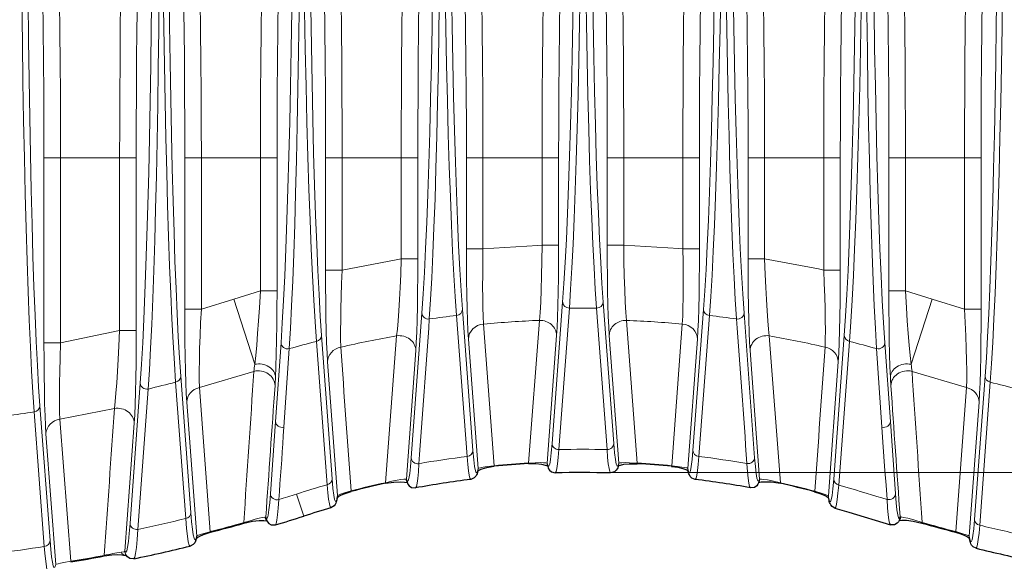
# Model space of a CAD drawing. Header units: millimetres. Extents: x 0 to 594, y 0 to 840.
# Tile 8 of 33: x 213 to 272, y 311 to 344. Entities that reach past the tile are written whole.
import ezdxf

# ---------------------------------------------------------------- set-up
doc = ezdxf.new("R2010")
doc.units = ezdxf.units.MM
doc.styles.add('Default', font='txt')
doc.dimstyles.new('ISO', dxfattribs={"dimtxt": 3.5, "dimasz": 4.375, "dimexe": 2.1, "dimexo": 1.05, "dimgap": 1.75, "dimtad": 1, "dimdsep": 46, "dimtxsty": 'Default', "dimblk": 'CLOSED', "dimcen": 0.09, "dimclrt": 13, "dimadec": 0, "dimazin": 0, "dimtfac": 0.4, "dimtdec": 3, "dimtofl": 0, "dimtmove": 0, "dimatfit": 3, "dimldrblk": 'CLOSED', "dimfxl": 0, "dimtolj": 1, "dimarcsym": 0})

# ---------------------------------------------------------------- blocks, each defined once
blk = doc.blocks.new('_CLOSED')
at = {"color": 0, "linetype": 'ByBlock', "lineweight": -2}
for p, q in [((-1, 0.166667), (0, 0)), ((-1, 0.166667), (-1, -0.166667)), ((0, 0), (-1, -0.166667)), ((0, 0), (-1, 0))]:
    blk.add_line(p, q, dxfattribs=at)
blk = doc.blocks.new('*D14')
at = {"color": 0, "linetype": 'Continuous', "lineweight": -2}
for p, q in [((248.011, 432.071), (512.555, 432.071)), ((510.455, 320.533), (510.455, 427.696)), ((248.011, 316.158), (512.555, 316.158))]:
    blk.add_line(p, q, dxfattribs=at)
at = {"layer": 'Defpoints', "color": 0}
for p in [(246.961, 432.071), (510.455, 432.071), (246.961, 316.158)]:
    blk.add_point(p, dxfattribs=at)
at = {"color": 0, "lineweight": -2, "xscale": 4.375, "yscale": 4.375, "zscale": 4.375}
for p, rotation in [((510.455, 432.071), 90.00003193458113), ((510.455, 316.158), 270.0000319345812)]:
    blk.add_blockref('_CLOSED', p, dxfattribs=dict(at, rotation=rotation))
at = {"color": 0, "lineweight": 0, "insert": (506.955, 374.114), "char_height": 3.5, "attachment_point": 5, "rotation": 90.00003, "style": 'Default'}
blk.add_mtext('\\A1;115.9', dxfattribs=at)
blk = doc.blocks.new('b', base_point=(70.359, 265.815))
at = {"color": 0, "linetype": 'Continuous', "lineweight": 0}
for p, q in [((214.427, 335.176), (214.427, 323.999)), ((215.427, 335.176), (214.427, 335.176)), ((215.427, 335.176), (215.427, 323.999)), ((215.427, 335.176), (218.995, 335.176)), ((218.995, 324.744), (218.995, 335.176)), ((218.995, 335.176), (219.995, 335.176)), ((219.995, 324.744), (219.995, 335.176)), ((222.927, 326.037), (222.927, 335.176)), ((223.927, 335.176), (222.927, 335.176)), ((223.927, 326.037), (223.927, 335.176)), ((223.927, 335.176), (227.495, 335.176)), ((227.495, 327.137), (227.495, 335.176)), ((227.495, 335.176), (228.495, 335.176)), ((228.495, 327.137), (228.495, 335.176)), ((231.427, 328.392), (231.427, 335.176)), ((232.427, 335.176), (231.427, 335.176)), ((232.427, 328.392), (232.427, 335.176)), ((232.427, 335.176), (235.995, 335.176)), ((235.995, 329.062), (235.995, 335.176)), ((235.995, 335.176), (236.995, 335.176)), ((236.995, 329.062), (236.995, 335.176)), ((239.927, 329.673), (239.927, 335.176)), ((240.927, 335.176), (239.927, 335.176)), ((240.927, 329.673), (240.927, 335.176)), ((240.927, 335.176), (244.495, 335.176)), ((244.495, 329.892), (244.495, 335.176)), ((244.495, 335.176), (245.495, 335.176)), ((245.495, 329.892), (245.495, 335.176)), ((248.427, 329.892), (248.427, 335.176)), ((249.427, 335.176), (248.427, 335.176)), ((249.427, 329.892), (249.427, 335.176)), ((249.427, 335.176), (252.995, 335.176)), ((252.995, 329.673), (252.995, 335.176)), ((253.995, 335.176), (252.995, 335.176)), ((253.995, 329.673), (253.995, 335.176)), ((256.927, 329.062), (256.927, 335.176)), ((257.927, 335.176), (256.927, 335.176)), ((257.927, 329.062), (257.927, 335.176)), ((257.927, 335.176), (261.495, 335.176)), ((261.495, 328.392), (261.495, 335.176)), ((262.495, 335.176), (261.495, 335.176)), ((262.495, 328.392), (262.495, 335.176)), ((265.427, 327.137), (265.427, 335.176)), ((266.427, 335.176), (265.427, 335.176)), ((266.427, 327.137), (266.427, 335.176)), ((266.427, 335.176), (269.995, 335.176)), ((269.995, 326.037), (269.995, 335.176)), ((270.995, 335.176), (269.995, 335.176)), ((270.995, 326.037), (270.995, 335.176)), ((244.495, 329.892), (245.495, 329.892)), ((249.427, 329.892), (248.427, 329.892)), ((240.927, 329.673), (239.927, 329.673)), ((252.995, 329.673), (253.995, 329.673)), ((235.995, 329.062), (236.995, 329.062)), ((257.927, 329.062), (256.927, 329.062)), ((232.427, 328.392), (231.427, 328.392)), ((261.495, 328.392), (262.495, 328.392)), ((227.495, 327.137), (228.495, 327.137)), ((266.427, 327.137), (265.427, 327.137)), ((225.88, 326.639), (227.149, 322.697)), ((245.098, 317.907), (245.737, 326.453)), ((248.185, 326.453), (248.824, 317.906)), ((268.042, 326.639), (266.773, 322.697)), ((223.927, 326.037), (222.927, 326.037)), ((236.598, 317.051), (237.237, 325.793)), ((239.685, 326.008), (240.324, 317.491)), ((245.507, 317.545), (246.141, 326.091)), ((247.781, 326.091), (248.415, 317.544)), ((254.237, 326.008), (253.598, 317.493)), ((257.324, 317.057), (256.685, 325.793)), ((269.995, 326.037), (270.995, 326.037)), ((239.328, 325.648), (239.969, 317.131)), ((240.964, 325.126), (241.603, 316.572)), ((243.679, 316.733), (244.338, 325.352)), ((249.584, 325.352), (250.243, 316.731)), ((252.958, 325.126), (252.319, 316.571)), ((254.594, 325.648), (253.953, 317.133)), ((218.995, 324.744), (219.995, 324.744)), ((215.427, 323.999), (214.427, 323.999)), ((228.403, 319.245), (228.737, 323.991)), ((230.875, 324.083), (231.523, 315.422)), ((231.185, 324.435), (231.824, 315.771)), ((235.039, 315.546), (235.717, 324.42)), ((240.048, 324.224), (240.635, 316.41)), ((244.799, 316.73), (245.374, 324.446)), ((248.548, 324.446), (249.123, 316.729)), ((253.874, 324.224), (253.287, 316.411)), ((258.883, 315.546), (258.205, 324.42)), ((262.737, 324.435), (262.097, 315.75)), ((263.047, 324.083), (262.397, 315.401)), ((265.519, 319.245), (265.185, 323.991)), ((228.911, 318.899), (229.236, 323.643)), ((236.311, 315.757), (236.874, 323.527)), ((257.611, 315.763), (257.048, 323.527)), ((265.011, 318.899), (264.686, 323.643)), ((231.548, 322.847), (232.147, 314.769)), ((262.374, 322.847), (261.774, 314.748)), ((219.628, 313.08), (220.237, 321.557)), ((222.377, 321.62), (222.981, 313.384)), ((222.685, 321.971), (223.294, 313.736)), ((271.237, 321.971), (270.598, 313.33)), ((271.545, 321.62), (270.912, 312.978)), ((220.103, 312.725), (220.722, 321.205)), ((223.806, 321.289), (224.463, 312.587)), ((270.116, 321.289), (269.459, 312.59)), ((223.048, 320.416), (223.645, 312.325)), ((270.874, 320.416), (270.277, 312.319)), ((213.843, 319.827), (214.449, 311.689)), ((214.185, 320.185), (214.794, 312.047)), ((216.04, 310.796), (215.39, 319.387)), ((228.098, 314.871), (228.403, 319.245)), ((265.823, 314.88), (265.519, 319.245)), ((219.314, 311.4), (219.874, 319.146)), ((215.138, 310.601), (214.548, 318.495)), ((240.628, 316.374), (240.635, 316.41)), ((241.603, 316.572), (241.607, 316.535)), ((243.679, 316.733), (243.681, 316.696)), ((244.793, 316.733), (244.799, 316.73)), ((249.123, 316.729), (249.129, 316.731)), ((250.243, 316.731), (250.241, 316.694)), ((252.319, 316.571), (252.315, 316.534)), ((253.294, 316.375), (253.287, 316.411)), ((236.277, 315.757), (236.311, 315.757)), ((257.645, 315.763), (257.611, 315.763)), ((232.963, 315.052), (232.972, 315.016)), ((235.039, 315.546), (235.047, 315.51)), ((229.673, 314.862), (230.104, 313.524)), ((232.128, 314.666), (232.147, 314.769)), ((261.793, 314.645), (261.774, 314.748)), ((226.487, 313.134), (226.497, 313.098)), ((223.645, 312.325), (223.678, 312.341)), ((224.463, 312.587), (224.473, 312.551)), ((270.294, 312.224), (270.277, 312.319)), ((218.064, 311.158), (218.071, 311.121))]:
    blk.add_line(p, q, dxfattribs=at)
at = {"color": 0, "linetype": 'Continuous', "lineweight": 30}
for p, q in [((232.122, 314.595), (232.14, 314.698)), ((261.799, 314.573), (261.78, 314.677)), ((270.3, 312.152), (270.283, 312.247))]:
    blk.add_line(p, q, dxfattribs=at)
at = {"color": 0, "linetype": 'Continuous', "lineweight": 0}
for points in [[(237.237, 325.793), (237.315, 326.95), (237.39, 328.252), (237.462, 329.693), (237.531, 331.268), (237.596, 332.969), (237.656, 334.789), (237.713, 336.719), (237.764, 338.751), (237.811, 340.877), (237.853, 343.087), (237.89, 345.371), (237.922, 347.721), (237.948, 350.124), (237.968, 352.572), (237.983, 355.054), (237.992, 357.557), (237.995, 360.167)], [(237.688, 325.435), (237.763, 326.603), (237.835, 327.919), (237.904, 329.376), (237.969, 330.967), (238.031, 332.687), (238.088, 334.526), (238.141, 336.477), (238.19, 338.531), (238.233, 340.68), (238.272, 342.914), (238.306, 345.223), (238.335, 347.598), (238.358, 350.028), (238.376, 352.502), (238.388, 355.011), (238.394, 357.542), (238.395, 360.167)], [(239.328, 325.648), (239.248, 326.795), (239.17, 328.091), (239.096, 329.53), (239.025, 331.106), (238.958, 332.812), (238.894, 334.639), (238.835, 336.579), (238.781, 338.625), (238.731, 340.765), (238.686, 342.992), (238.647, 345.294), (238.612, 347.662), (238.584, 350.085), (238.561, 352.553), (238.544, 355.054), (238.533, 357.578), (238.527, 360.178)], [(239.685, 326.008), (239.607, 327.143), (239.532, 328.425), (239.459, 329.849), (239.391, 331.407), (239.326, 333.095), (239.265, 334.902), (239.209, 336.822), (239.157, 338.845), (239.11, 340.962), (239.068, 343.165), (239.031, 345.442), (239, 347.785), (238.974, 350.182), (238.953, 352.623), (238.939, 355.098), (238.93, 357.594), (238.927, 360.178)], [(245.737, 326.453), (245.815, 327.581), (245.889, 328.854), (245.961, 330.266), (246.029, 331.811), (246.094, 333.482), (246.155, 335.271), (246.211, 337.172), (246.263, 339.176), (246.31, 341.273), (246.352, 343.455), (246.389, 345.713), (246.42, 348.035), (246.447, 350.413), (246.467, 352.835), (246.482, 355.291), (246.492, 357.77), (246.495, 360.366)], [(246.141, 326.091), (246.218, 327.231), (246.293, 328.518), (246.364, 329.945), (246.432, 331.507), (246.496, 333.197), (246.556, 335.006), (246.612, 336.928), (246.663, 338.953), (246.71, 341.074), (246.752, 343.28), (246.789, 345.562), (246.821, 347.91), (246.847, 350.314), (246.867, 352.763), (246.882, 355.246), (246.891, 357.752), (246.895, 360.364)], [(247.781, 326.091), (247.704, 327.231), (247.629, 328.518), (247.558, 329.945), (247.49, 331.507), (247.426, 333.197), (247.366, 335.006), (247.31, 336.928), (247.259, 338.953), (247.212, 341.074), (247.17, 343.28), (247.133, 345.562), (247.102, 347.91), (247.075, 350.314), (247.055, 352.763), (247.04, 355.246), (247.031, 357.752), (247.027, 360.364)], [(248.185, 326.453), (248.107, 327.581), (248.033, 328.854), (247.961, 330.266), (247.893, 331.811), (247.828, 333.482), (247.767, 335.271), (247.711, 337.172), (247.659, 339.176), (247.612, 341.273), (247.57, 343.455), (247.533, 345.713), (247.502, 348.035), (247.475, 350.413), (247.455, 352.835), (247.44, 355.291), (247.43, 357.77), (247.427, 360.366)], [(254.237, 326.008), (254.315, 327.143), (254.39, 328.425), (254.463, 329.849), (254.531, 331.407), (254.596, 333.095), (254.657, 334.902), (254.713, 336.822), (254.765, 338.845), (254.812, 340.962), (254.854, 343.165), (254.891, 345.442), (254.922, 347.785), (254.948, 350.182), (254.969, 352.623), (254.983, 355.098), (254.992, 357.594), (254.995, 360.178)], [(254.594, 325.648), (254.674, 326.795), (254.752, 328.091), (254.826, 329.53), (254.897, 331.106), (254.964, 332.812), (255.028, 334.639), (255.087, 336.579), (255.141, 338.625), (255.191, 340.765), (255.236, 342.992), (255.275, 345.294), (255.31, 347.662), (255.338, 350.085), (255.361, 352.553), (255.378, 355.054), (255.39, 357.578), (255.395, 360.178)], [(256.234, 325.435), (256.159, 326.603), (256.087, 327.919), (256.018, 329.376), (255.953, 330.967), (255.891, 332.687), (255.834, 334.526), (255.781, 336.477), (255.732, 338.531), (255.689, 340.68), (255.65, 342.914), (255.616, 345.223), (255.587, 347.598), (255.564, 350.028), (255.546, 352.502), (255.534, 355.011), (255.528, 357.542), (255.527, 360.167)], [(256.685, 325.793), (256.607, 326.95), (256.532, 328.252), (256.46, 329.693), (256.391, 331.268), (256.327, 332.969), (256.266, 334.789), (256.209, 336.719), (256.158, 338.751), (256.111, 340.877), (256.069, 343.087), (256.032, 345.371), (256, 347.721), (255.974, 350.124), (255.954, 352.572), (255.939, 355.054), (255.93, 357.557), (255.927, 360.167)], [(215.427, 335.176), (215.424, 337.108), (215.417, 339.029), (215.404, 340.927), (215.387, 342.79), (215.365, 344.608), (215.338, 346.369), (215.307, 348.064), (215.271, 349.681), (215.232, 351.211), (215.188, 352.646), (215.141, 353.976), (215.091, 355.193), (215.037, 356.291), (214.981, 357.262), (214.923, 358.102), (214.862, 358.804), (214.8, 359.364), (214.734, 359.796)], [(218.995, 335.176), (218.998, 337.108), (219.005, 339.029), (219.018, 340.927), (219.035, 342.79), (219.057, 344.608), (219.084, 346.369), (219.115, 348.064), (219.151, 349.681), (219.19, 351.211), (219.234, 352.646), (219.281, 353.976), (219.331, 355.193), (219.385, 356.291), (219.441, 357.262), (219.499, 358.102), (219.56, 358.804), (219.622, 359.364), (219.688, 359.796)], [(223.234, 359.796), (223.298, 359.387), (223.36, 358.833), (223.42, 358.137), (223.479, 357.304), (223.535, 356.339), (223.588, 355.247), (223.639, 354.035), (223.686, 352.71), (223.73, 351.28), (223.769, 349.754), (223.805, 348.141), (223.837, 346.45), (223.864, 344.691), (223.886, 342.876), (223.904, 341.014), (223.916, 339.118), (223.924, 337.198), (223.927, 335.176)], [(227.495, 335.176), (227.498, 337.108), (227.505, 339.029), (227.518, 340.927), (227.535, 342.79), (227.557, 344.608), (227.584, 346.369), (227.615, 348.064), (227.651, 349.681), (227.69, 351.211), (227.734, 352.646), (227.781, 353.976), (227.831, 355.193), (227.885, 356.291), (227.941, 357.262), (227.999, 358.102), (228.06, 358.804), (228.122, 359.364), (228.188, 359.796)], [(231.734, 359.796), (231.798, 359.387), (231.86, 358.833), (231.92, 358.137), (231.979, 357.304), (232.035, 356.339), (232.088, 355.247), (232.139, 354.035), (232.186, 352.71), (232.23, 351.28), (232.269, 349.754), (232.305, 348.141), (232.337, 346.45), (232.364, 344.691), (232.386, 342.876), (232.404, 341.014), (232.416, 339.118), (232.424, 337.198), (232.427, 335.176)], [(235.995, 335.176), (235.998, 337.108), (236.005, 339.029), (236.018, 340.927), (236.035, 342.79), (236.057, 344.608), (236.084, 346.369), (236.115, 348.064), (236.151, 349.681), (236.19, 351.211), (236.234, 352.646), (236.281, 353.976), (236.331, 355.193), (236.385, 356.291), (236.441, 357.262), (236.499, 358.102), (236.56, 358.804), (236.622, 359.364), (236.688, 359.796)], [(240.234, 359.796), (240.298, 359.387), (240.36, 358.833), (240.42, 358.137), (240.479, 357.304), (240.535, 356.339), (240.588, 355.247), (240.639, 354.035), (240.686, 352.71), (240.73, 351.28), (240.769, 349.754), (240.805, 348.141), (240.837, 346.45), (240.864, 344.691), (240.886, 342.876), (240.904, 341.014), (240.916, 339.118), (240.924, 337.198), (240.927, 335.176)], [(244.495, 335.176), (244.498, 337.108), (244.505, 339.029), (244.518, 340.927), (244.535, 342.79), (244.557, 344.608), (244.584, 346.369), (244.615, 348.064), (244.651, 349.681), (244.69, 351.211), (244.734, 352.646), (244.781, 353.976), (244.831, 355.193), (244.885, 356.291), (244.941, 357.262), (244.999, 358.102), (245.06, 358.804), (245.122, 359.364), (245.188, 359.796)], [(248.734, 359.796), (248.798, 359.387), (248.86, 358.833), (248.92, 358.137), (248.979, 357.304), (249.035, 356.339), (249.088, 355.247), (249.139, 354.035), (249.186, 352.71), (249.23, 351.28), (249.269, 349.754), (249.305, 348.141), (249.337, 346.45), (249.364, 344.691), (249.386, 342.876), (249.404, 341.014), (249.416, 339.118), (249.424, 337.198), (249.427, 335.176)], [(253.688, 359.796), (253.625, 359.387), (253.562, 358.833), (253.502, 358.137), (253.443, 357.304), (253.387, 356.339), (253.334, 355.247), (253.283, 354.035), (253.236, 352.71), (253.192, 351.28), (253.153, 349.754), (253.117, 348.141), (253.085, 346.45), (253.058, 344.691), (253.036, 342.876), (253.019, 341.014), (253.006, 339.118), (252.998, 337.198), (252.995, 335.176)], [(257.927, 335.176), (257.924, 337.108), (257.917, 339.029), (257.904, 340.927), (257.887, 342.79), (257.865, 344.608), (257.838, 346.369), (257.807, 348.064), (257.771, 349.681), (257.732, 351.211), (257.688, 352.646), (257.641, 353.976), (257.591, 355.193), (257.537, 356.291), (257.481, 357.262), (257.423, 358.102), (257.362, 358.804), (257.3, 359.364), (257.234, 359.796)], [(262.188, 359.796), (262.125, 359.387), (262.062, 358.833), (262.002, 358.137), (261.943, 357.304), (261.887, 356.339), (261.834, 355.247), (261.783, 354.035), (261.736, 352.71), (261.692, 351.28), (261.653, 349.754), (261.617, 348.141), (261.585, 346.45), (261.558, 344.691), (261.536, 342.876), (261.519, 341.014), (261.506, 339.118), (261.498, 337.198), (261.495, 335.176)], [(266.427, 335.176), (266.424, 337.108), (266.417, 339.029), (266.404, 340.927), (266.387, 342.79), (266.365, 344.608), (266.338, 346.369), (266.307, 348.064), (266.271, 349.681), (266.232, 351.211), (266.188, 352.646), (266.141, 353.976), (266.091, 355.193), (266.037, 356.291), (265.981, 357.262), (265.923, 358.102), (265.862, 358.804), (265.8, 359.364), (265.734, 359.796)], [(270.688, 359.796), (270.625, 359.387), (270.562, 358.833), (270.502, 358.137), (270.443, 357.304), (270.387, 356.339), (270.334, 355.247), (270.283, 354.035), (270.236, 352.71), (270.192, 351.28), (270.153, 349.754), (270.117, 348.141), (270.085, 346.45), (270.058, 344.691), (270.036, 342.876), (270.019, 341.014), (270.006, 339.118), (269.998, 337.198), (269.995, 335.176)], [(228.737, 323.991), (228.815, 325.197), (228.891, 326.55), (228.963, 328.044), (229.032, 329.669), (229.096, 331.42), (229.157, 333.287), (229.213, 335.263), (229.265, 337.339), (229.312, 339.506), (229.354, 341.756), (229.391, 344.078), (229.422, 346.464), (229.448, 348.903), (229.468, 351.386), (229.483, 353.901), (229.492, 356.438), (229.495, 359.065)], [(229.236, 323.643), (229.309, 324.86), (229.378, 326.226), (229.445, 327.734), (229.507, 329.376), (229.565, 331.144), (229.619, 333.03), (229.669, 335.026), (229.715, 337.123), (229.755, 339.313), (229.791, 341.586), (229.822, 343.933), (229.848, 346.343), (229.868, 348.808), (229.883, 351.317), (229.893, 353.859), (229.897, 356.423), (229.895, 359.065)], [(230.875, 324.083), (230.792, 325.255), (230.712, 326.581), (230.634, 328.052), (230.56, 329.661), (230.49, 331.401), (230.423, 333.263), (230.361, 335.238), (230.304, 337.316), (230.251, 339.489), (230.204, 341.747), (230.161, 344.079), (230.124, 346.476), (230.093, 348.926), (230.068, 351.421), (230.048, 353.948), (230.035, 356.497), (230.027, 359.088)], [(231.185, 324.435), (231.106, 325.595), (231.031, 326.907), (230.958, 328.363), (230.889, 329.956), (230.824, 331.678), (230.764, 333.521), (230.707, 335.475), (230.656, 337.532), (230.609, 339.683), (230.567, 341.917), (230.53, 344.225), (230.499, 346.596), (230.473, 349.022), (230.453, 351.49), (230.439, 353.991), (230.43, 356.513), (230.427, 359.088)], [(262.737, 324.435), (262.816, 325.595), (262.891, 326.907), (262.964, 328.363), (263.033, 329.956), (263.098, 331.678), (263.158, 333.521), (263.215, 335.475), (263.266, 337.532), (263.313, 339.683), (263.355, 341.917), (263.392, 344.225), (263.423, 346.596), (263.449, 349.022), (263.469, 351.49), (263.483, 353.991), (263.492, 356.513), (263.495, 359.088)], [(263.047, 324.083), (263.13, 325.255), (263.21, 326.581), (263.288, 328.052), (263.362, 329.661), (263.432, 331.401), (263.499, 333.263), (263.561, 335.238), (263.618, 337.316), (263.671, 339.489), (263.719, 341.747), (263.761, 344.079), (263.798, 346.476), (263.829, 348.926), (263.854, 351.421), (263.874, 353.948), (263.887, 356.497), (263.895, 359.088)], [(264.686, 323.643), (264.613, 324.86), (264.544, 326.226), (264.478, 327.734), (264.415, 329.376), (264.357, 331.144), (264.303, 333.03), (264.253, 335.026), (264.207, 337.123), (264.167, 339.313), (264.131, 341.586), (264.1, 343.933), (264.074, 346.343), (264.054, 348.808), (264.039, 351.317), (264.029, 353.859), (264.025, 356.423), (264.027, 359.065)], [(265.185, 323.991), (265.107, 325.197), (265.031, 326.55), (264.959, 328.044), (264.89, 329.669), (264.826, 331.42), (264.765, 333.287), (264.709, 335.263), (264.657, 337.339), (264.61, 339.506), (264.568, 341.756), (264.531, 344.078), (264.5, 346.464), (264.474, 348.903), (264.454, 351.386), (264.439, 353.901), (264.43, 356.438), (264.427, 359.065)], [(214.427, 335.176), (214.424, 337.144), (214.416, 339.099), (214.402, 341.028), (214.383, 342.917), (214.358, 344.754), (214.328, 346.526), (214.293, 348.222), (214.253, 349.83), (214.209, 351.34), (214.16, 352.74), (214.108, 354.022), (214.052, 355.178), (213.994, 356.198), (213.932, 357.077), (213.868, 357.808), (213.802, 358.387), (213.735, 358.812)], [(219.995, 335.176), (219.998, 337.144), (220.006, 339.099), (220.02, 341.028), (220.04, 342.917), (220.064, 344.754), (220.094, 346.526), (220.129, 348.222), (220.169, 349.83), (220.213, 351.34), (220.262, 352.74), (220.314, 354.022), (220.37, 355.178), (220.428, 356.198), (220.49, 357.077), (220.554, 357.808), (220.62, 358.387), (220.687, 358.812)], [(222.235, 358.812), (222.302, 358.39), (222.368, 357.812), (222.432, 357.082), (222.493, 356.204), (222.552, 355.185), (222.608, 354.03), (222.66, 352.749), (222.708, 351.349), (222.753, 349.841), (222.792, 348.233), (222.827, 346.538), (222.858, 344.766), (222.882, 342.929), (222.902, 341.04), (222.916, 339.112), (222.924, 337.157), (222.927, 335.176)], [(228.495, 335.176), (228.498, 337.144), (228.506, 339.099), (228.52, 341.028), (228.54, 342.917), (228.564, 344.754), (228.594, 346.526), (228.629, 348.222), (228.669, 349.83), (228.713, 351.34), (228.762, 352.74), (228.814, 354.022), (228.87, 355.178), (228.928, 356.198), (228.99, 357.077), (229.054, 357.808), (229.12, 358.387), (229.187, 358.812)], [(230.735, 358.812), (230.802, 358.39), (230.868, 357.812), (230.932, 357.082), (230.993, 356.204), (231.052, 355.185), (231.108, 354.03), (231.16, 352.749), (231.208, 351.349), (231.253, 349.841), (231.292, 348.233), (231.327, 346.538), (231.358, 344.766), (231.382, 342.929), (231.402, 341.04), (231.416, 339.112), (231.424, 337.157), (231.427, 335.176)], [(236.995, 335.176), (236.998, 337.144), (237.006, 339.099), (237.02, 341.028), (237.04, 342.917), (237.064, 344.754), (237.094, 346.526), (237.129, 348.222), (237.169, 349.83), (237.213, 351.34), (237.262, 352.74), (237.314, 354.022), (237.37, 355.178), (237.428, 356.198), (237.49, 357.077), (237.554, 357.808), (237.62, 358.387), (237.687, 358.812)], [(239.235, 358.812), (239.302, 358.39), (239.368, 357.812), (239.432, 357.082), (239.493, 356.204), (239.552, 355.185), (239.608, 354.03), (239.66, 352.749), (239.708, 351.349), (239.753, 349.841), (239.792, 348.233), (239.827, 346.538), (239.858, 344.766), (239.882, 342.929), (239.902, 341.04), (239.916, 339.112), (239.924, 337.157), (239.927, 335.176)], [(245.495, 335.176), (245.498, 337.144), (245.506, 339.099), (245.52, 341.028), (245.54, 342.917), (245.564, 344.754), (245.594, 346.526), (245.629, 348.222), (245.669, 349.83), (245.713, 351.34), (245.762, 352.74), (245.814, 354.022), (245.87, 355.178), (245.928, 356.198), (245.99, 357.077), (246.054, 357.808), (246.12, 358.387), (246.187, 358.812)], [(247.735, 358.812), (247.802, 358.39), (247.868, 357.812), (247.932, 357.082), (247.993, 356.204), (248.052, 355.185), (248.108, 354.03), (248.16, 352.749), (248.208, 351.349), (248.253, 349.841), (248.292, 348.233), (248.327, 346.538), (248.358, 344.766), (248.382, 342.929), (248.402, 341.04), (248.416, 339.112), (248.424, 337.157), (248.427, 335.176)], [(254.687, 358.812), (254.62, 358.39), (254.554, 357.812), (254.49, 357.082), (254.429, 356.204), (254.37, 355.185), (254.314, 354.03), (254.262, 352.749), (254.214, 351.349), (254.169, 349.841), (254.13, 348.233), (254.095, 346.538), (254.065, 344.766), (254.04, 342.929), (254.02, 341.04), (254.006, 339.112), (253.998, 337.157), (253.995, 335.176)], [(256.927, 335.176), (256.924, 337.144), (256.916, 339.099), (256.902, 341.028), (256.883, 342.917), (256.858, 344.754), (256.828, 346.526), (256.793, 348.222), (256.753, 349.83), (256.709, 351.34), (256.66, 352.74), (256.608, 354.022), (256.552, 355.178), (256.494, 356.198), (256.432, 357.077), (256.368, 357.808), (256.302, 358.387), (256.235, 358.812)], [(263.187, 358.812), (263.12, 358.39), (263.054, 357.812), (262.99, 357.082), (262.929, 356.204), (262.87, 355.185), (262.814, 354.03), (262.762, 352.749), (262.714, 351.349), (262.669, 349.841), (262.63, 348.233), (262.595, 346.538), (262.565, 344.766), (262.54, 342.929), (262.52, 341.04), (262.506, 339.112), (262.498, 337.157), (262.495, 335.176)], [(265.427, 335.176), (265.424, 337.144), (265.416, 339.099), (265.402, 341.028), (265.383, 342.917), (265.358, 344.754), (265.328, 346.526), (265.293, 348.222), (265.253, 349.83), (265.209, 351.34), (265.16, 352.74), (265.108, 354.022), (265.052, 355.178), (264.994, 356.198), (264.932, 357.077), (264.868, 357.808), (264.802, 358.387), (264.735, 358.812)], [(271.687, 358.812), (271.62, 358.39), (271.554, 357.812), (271.49, 357.082), (271.429, 356.204), (271.37, 355.185), (271.314, 354.03), (271.262, 352.749), (271.214, 351.349), (271.169, 349.841), (271.13, 348.233), (271.095, 346.538), (271.065, 344.766), (271.04, 342.929), (271.02, 341.04), (271.006, 339.112), (270.998, 337.157), (270.995, 335.176)], [(220.237, 321.557), (220.313, 322.707), (220.386, 323.997), (220.456, 325.421), (220.522, 326.973), (220.585, 328.645), (220.644, 330.43), (220.699, 332.319), (220.75, 334.304), (220.796, 336.376), (220.838, 338.528), (220.874, 340.749), (220.906, 343.03), (220.933, 345.363), (220.956, 347.738), (220.973, 350.146), (220.985, 352.579), (220.993, 355.028), (220.995, 357.628)], [(220.722, 321.205), (220.796, 322.367), (220.868, 323.67), (220.935, 325.11), (221, 326.678), (221.06, 328.367), (221.116, 330.17), (221.168, 332.079), (221.215, 334.085), (221.257, 336.179), (221.294, 338.352), (221.325, 340.596), (221.352, 342.9), (221.373, 345.257), (221.389, 347.655), (221.399, 350.087), (221.403, 352.544), (221.402, 355.017), (221.395, 357.628)], [(222.377, 321.62), (222.299, 322.75), (222.223, 324.024), (222.151, 325.435), (222.081, 326.977), (222.015, 328.643), (221.952, 330.424), (221.893, 332.314), (221.838, 334.302), (221.788, 336.379), (221.741, 338.538), (221.699, 340.767), (221.662, 343.058), (221.628, 345.401), (221.6, 347.787), (221.575, 350.206), (221.555, 352.65), (221.539, 355.109), (221.527, 357.687)], [(222.685, 321.971), (222.609, 323.089), (222.536, 324.349), (222.466, 325.745), (222.399, 327.272), (222.336, 328.92), (222.277, 330.683), (222.222, 332.553), (222.171, 334.52), (222.125, 336.576), (222.084, 338.712), (222.047, 340.919), (222.015, 343.187), (221.988, 345.507), (221.966, 347.869), (221.949, 350.265), (221.937, 352.685), (221.929, 355.121), (221.927, 357.687)], [(271.237, 321.971), (271.313, 323.089), (271.386, 324.349), (271.456, 325.745), (271.523, 327.272), (271.586, 328.92), (271.645, 330.683), (271.7, 332.553), (271.751, 334.52), (271.797, 336.576), (271.838, 338.712), (271.875, 340.919), (271.907, 343.187), (271.934, 345.507), (271.956, 347.869), (271.973, 350.265), (271.985, 352.685), (271.993, 355.121), (271.995, 357.687)], [(271.545, 321.62), (271.623, 322.75), (271.699, 324.024), (271.771, 325.435), (271.841, 326.977), (271.908, 328.643), (271.97, 330.424), (272.029, 332.314), (272.084, 334.302), (272.134, 336.379), (272.181, 338.538), (272.223, 340.767), (272.26, 343.058), (272.294, 345.401), (272.322, 347.787), (272.347, 350.206), (272.367, 352.65), (272.383, 355.109), (272.395, 357.687)], [(213.843, 319.827), (213.762, 320.988), (213.685, 322.302), (213.61, 323.762), (213.539, 325.363), (213.472, 327.095), (213.408, 328.951), (213.349, 330.921), (213.294, 332.998), (213.244, 335.17), (213.199, 337.428), (213.159, 339.762), (213.124, 342.16), (213.094, 344.612), (213.07, 347.107), (213.05, 349.635), (213.036, 352.183), (213.027, 354.777)], [(214.185, 320.185), (214.106, 321.333), (214.03, 322.633), (213.958, 324.078), (213.889, 325.661), (213.823, 327.375), (213.762, 329.211), (213.706, 331.16), (213.654, 333.215), (213.607, 335.364), (213.566, 337.598), (213.529, 339.906), (213.498, 342.279), (213.473, 344.706), (213.453, 347.175), (213.438, 349.676), (213.43, 352.198), (213.427, 354.777)], [(244.495, 329.892), (244.246, 329.883), (240.927, 329.673)], [(244.338, 325.352), (244.376, 325.831), (244.412, 326.455), (244.442, 327.201), (244.467, 328.043), (244.485, 328.95), (244.495, 329.892)], [(245.374, 324.446), (245.403, 324.922), (245.429, 325.526), (245.452, 326.241), (245.47, 327.05), (245.483, 327.932), (245.492, 328.864), (245.495, 329.892)], [(248.427, 329.892), (248.43, 328.934), (248.438, 327.999), (248.451, 327.114), (248.469, 326.3), (248.491, 325.577), (248.517, 324.964), (248.548, 324.446)], [(249.427, 329.892), (249.437, 328.952), (249.455, 328.044), (249.48, 327.202), (249.51, 326.456), (249.546, 325.832), (249.584, 325.352)], [(252.995, 329.673), (252.747, 329.694), (249.427, 329.892)], [(239.927, 329.673), (239.93, 328.713), (239.938, 327.777), (239.951, 326.89), (239.969, 326.074), (239.991, 325.35), (240.017, 324.738), (240.048, 324.224)], [(240.927, 329.673), (240.915, 328.885), (240.909, 328.116), (240.908, 327.386), (240.913, 326.713), (240.924, 326.113), (240.939, 325.602), (240.964, 325.126)], [(252.995, 329.673), (253.007, 328.885), (253.013, 328.116), (253.014, 327.386), (253.009, 326.713), (252.999, 326.113), (252.983, 325.602), (252.958, 325.126)], [(253.995, 329.673), (253.992, 328.713), (253.984, 327.777), (253.971, 326.89), (253.953, 326.074), (253.931, 325.35), (253.905, 324.738), (253.874, 324.224)], [(235.995, 329.062), (235.682, 329.011), (232.427, 328.392)], [(235.717, 324.42), (235.761, 324.824), (235.805, 325.332), (235.848, 325.931), (235.89, 326.606), (235.927, 327.339), (235.961, 328.113), (235.995, 329.062)], [(236.874, 323.527), (236.903, 324.018), (236.929, 324.637), (236.952, 325.368), (236.97, 326.191), (236.983, 327.086), (236.992, 328.03), (236.995, 329.062)], [(257.048, 323.527), (257.019, 324.018), (256.993, 324.637), (256.97, 325.368), (256.952, 326.191), (256.939, 327.086), (256.93, 328.03), (256.927, 329.062)], [(258.205, 324.42), (258.161, 324.824), (258.117, 325.332), (258.074, 325.931), (258.033, 326.606), (257.995, 327.339), (257.961, 328.113), (257.927, 329.062)], [(261.495, 328.392), (261.184, 328.458), (257.927, 329.062)], [(231.427, 328.392), (231.43, 327.418), (231.438, 326.466), (231.451, 325.563), (231.469, 324.73), (231.491, 323.99), (231.517, 323.363), (231.548, 322.847)], [(232.427, 328.392), (232.396, 327.585), (232.37, 326.797), (232.35, 326.047), (232.337, 325.354), (232.33, 324.735), (232.331, 324.208), (232.342, 323.73)], [(261.495, 328.392), (261.526, 327.585), (261.552, 326.797), (261.572, 326.047), (261.585, 325.354), (261.592, 324.735), (261.591, 324.208), (261.58, 323.73)], [(262.495, 328.392), (262.492, 327.418), (262.484, 326.466), (262.471, 325.563), (262.453, 324.73), (262.431, 323.99), (262.405, 323.363), (262.374, 322.847)], [(227.495, 327.137), (225.88, 326.639)], [(227.149, 322.697), (227.208, 323.234), (227.267, 323.861), (227.326, 324.562), (227.383, 325.32), (227.436, 326.117), (227.495, 327.137)], [(228.403, 321.909), (228.429, 322.554), (228.452, 323.31), (228.47, 324.157), (228.483, 325.074), (228.491, 326.038), (228.495, 327.137)], [(265.519, 321.909), (265.493, 322.554), (265.471, 323.31), (265.452, 324.157), (265.439, 325.074), (265.431, 326.038), (265.427, 327.137)], [(266.773, 322.697), (266.714, 323.234), (266.655, 323.861), (266.596, 324.562), (266.539, 325.32), (266.486, 326.117), (266.427, 327.137)], [(268.042, 326.639), (266.427, 327.137)], [(225.88, 326.639), (223.927, 326.037)], [(269.995, 326.037), (268.042, 326.639)], [(222.927, 326.037), (222.93, 325.051), (222.938, 324.087), (222.951, 323.17), (222.969, 322.324), (222.991, 321.571), (223.017, 320.934), (223.048, 320.416)], [(223.927, 326.037), (223.886, 325.214), (223.852, 324.411), (223.825, 323.647), (223.807, 322.939), (223.797, 322.307), (223.796, 321.769), (223.806, 321.289)], [(269.995, 326.037), (270.036, 325.214), (270.07, 324.411), (270.097, 323.647), (270.115, 322.939), (270.125, 322.307), (270.126, 321.769), (270.116, 321.289)], [(270.995, 326.037), (270.992, 325.051), (270.984, 324.087), (270.971, 323.17), (270.953, 322.324), (270.931, 321.571), (270.905, 320.934), (270.874, 320.416)], [(218.995, 324.744), (215.427, 323.999)], [(218.684, 320.032), (218.729, 320.444), (218.774, 320.963), (218.82, 321.573), (218.866, 322.26), (218.91, 323.005), (218.951, 323.792), (218.995, 324.744)], [(219.874, 319.146), (219.903, 319.645), (219.93, 320.275), (219.952, 321.017), (219.97, 321.852), (219.984, 322.757), (219.992, 323.712), (219.995, 324.744)], [(214.548, 318.495), (214.519, 318.977), (214.493, 319.591), (214.47, 320.319), (214.452, 321.14), (214.439, 322.035), (214.43, 322.979), (214.427, 323.999)], [(215.39, 319.387), (215.374, 319.783), (215.365, 320.285), (215.362, 320.881), (215.367, 321.553), (215.379, 322.286), (215.397, 323.061), (215.427, 323.999)], [(227.098, 322.271), (223.806, 321.289)], [(270.116, 321.289), (266.824, 322.271)], [(218.684, 320.032), (215.39, 319.387)], [(228.605, 314.525), (228.639, 315.005), (228.673, 315.485), (228.707, 315.965), (228.742, 316.446), (228.776, 316.927), (228.81, 317.408), (228.843, 317.889), (228.875, 318.369), (228.911, 318.899)], [(265.317, 314.533), (265.255, 315.397), (265.193, 316.263), (265.132, 317.129), (265.072, 317.995), (265.011, 318.899)], [(240.324, 317.491), (240.372, 316.936), (240.421, 316.524), (240.472, 316.26), (240.524, 316.145), (240.575, 316.18), (240.628, 316.374)], [(245.098, 317.907), (245.051, 317.359), (245.003, 316.946), (244.953, 316.674), (244.902, 316.544), (244.852, 316.559), (244.799, 316.73)], [(245.507, 317.545), (245.469, 317.064), (245.429, 316.681), (245.388, 316.397), (245.347, 316.215), (245.294, 316.134)], [(248.415, 317.544), (248.453, 317.063), (248.493, 316.68), (248.534, 316.396), (248.575, 316.214), (248.627, 316.132)], [(248.824, 317.906), (248.871, 317.358), (248.92, 316.945), (248.969, 316.673), (249.02, 316.543), (249.071, 316.558), (249.123, 316.729)], [(253.598, 317.493), (253.55, 316.938), (253.501, 316.526), (253.45, 316.261), (253.398, 316.146), (253.347, 316.181), (253.294, 316.375)], [(236.598, 317.051), (236.553, 316.511), (236.507, 316.095), (236.46, 315.807), (236.412, 315.651), (236.363, 315.629), (236.311, 315.757)], [(239.969, 317.131), (240.01, 316.652), (240.052, 316.272), (240.094, 315.992), (240.136, 315.816), (240.189, 315.743)], [(253.953, 317.133), (253.913, 316.654), (253.871, 316.273), (253.829, 315.993), (253.786, 315.817), (253.734, 315.744)], [(257.324, 317.057), (257.368, 316.516), (257.414, 316.1), (257.462, 315.813), (257.51, 315.657), (257.559, 315.634), (257.611, 315.763)], [(237.061, 316.694), (237.025, 316.2), (236.987, 315.804), (236.948, 315.509), (236.907, 315.318), (236.855, 315.229)], [(240.635, 316.41), (240.677, 316.429), (240.772, 316.453), (240.932, 316.484), (241.174, 316.522), (241.603, 316.572)], [(243.679, 316.733), (244.072, 316.753), (244.37, 316.759), (244.577, 316.755), (244.712, 316.747), (244.793, 316.733)], [(249.129, 316.731), (249.189, 316.744), (249.311, 316.753), (249.501, 316.757), (249.777, 316.754), (250.243, 316.731)], [(252.319, 316.571), (252.675, 316.532), (252.94, 316.493), (253.118, 316.461), (253.228, 316.435), (253.287, 316.411)], [(256.861, 316.7), (256.897, 316.206), (256.935, 315.81), (256.974, 315.515), (257.015, 315.324), (257.066, 315.234)], [(231.824, 315.771), (231.872, 315.205), (231.922, 314.787), (231.973, 314.522), (232.024, 314.412), (232.076, 314.46), (232.128, 314.666)], [(235.039, 315.546), (235.432, 315.633), (235.744, 315.692), (235.978, 315.729), (236.146, 315.75), (236.277, 315.757)], [(257.645, 315.763), (257.738, 315.759), (257.888, 315.742), (258.1, 315.71), (258.387, 315.657), (258.883, 315.546)], [(262.097, 315.75), (262.049, 315.184), (261.999, 314.766), (261.948, 314.501), (261.896, 314.391), (261.844, 314.439), (261.793, 314.645)], [(231.523, 315.422), (231.567, 314.934), (231.611, 314.547), (231.655, 314.265), (231.698, 314.091), (231.75, 314.026)], [(232.147, 314.769), (232.199, 314.801), (232.332, 314.855), (232.575, 314.938), (232.963, 315.052)], [(260.958, 315.036), (261.334, 314.922), (261.582, 314.837), (261.718, 314.781), (261.774, 314.748)], [(262.397, 315.401), (262.354, 314.913), (262.31, 314.526), (262.266, 314.244), (262.223, 314.069), (262.171, 314.004)], [(265.317, 314.533), (265.004, 314.628), (264.697, 314.721), (264.38, 314.818), (264.125, 314.895), (263.909, 314.959), (263.695, 315.023), (263.48, 315.087), (263.265, 315.15), (263.05, 315.213), (262.834, 315.276), (262.619, 315.338), (262.397, 315.401)], [(228.098, 314.871), (228.055, 314.324), (228.01, 313.897), (227.964, 313.594), (227.917, 313.42), (227.87, 313.376), (227.818, 313.48)], [(228.605, 314.525), (228.569, 314.011), (228.531, 313.598), (228.491, 313.289), (228.449, 313.088), (228.398, 312.993)], [(265.317, 314.533), (265.353, 314.02), (265.392, 313.607), (265.432, 313.299), (265.473, 313.099), (265.525, 313.004)], [(265.823, 314.88), (265.867, 314.333), (265.911, 313.907), (265.958, 313.605), (266.004, 313.432), (266.052, 313.388), (266.104, 313.492)], [(222.981, 313.384), (223.032, 312.788), (223.084, 312.319), (223.138, 311.982), (223.191, 311.779), (223.249, 311.713)], [(223.294, 313.736), (223.34, 313.176), (223.388, 312.73), (223.437, 312.402), (223.487, 312.193), (223.537, 312.104), (223.588, 312.138), (223.645, 312.325)], [(226.487, 313.134), (226.874, 313.249), (227.185, 313.336), (227.424, 313.399), (227.604, 313.441), (227.759, 313.469)], [(266.162, 313.481), (266.318, 313.453), (266.569, 313.394), (266.932, 313.296), (267.435, 313.146)], [(270.598, 313.33), (270.55, 312.768), (270.5, 312.352), (270.449, 312.088), (270.398, 311.977), (270.346, 312.022), (270.294, 312.224)], [(219.628, 313.08), (219.579, 312.477), (219.529, 311.998), (219.477, 311.647), (219.425, 311.427), (219.372, 311.341), (219.314, 311.4)], [(220.103, 312.725), (220.057, 312.112), (220.008, 311.624), (219.958, 311.265), (219.906, 311.04), (219.849, 310.949)], [(270.912, 312.978), (270.869, 312.493), (270.826, 312.108), (270.783, 311.827), (270.74, 311.653), (270.687, 311.586)], [(214.794, 312.047), (214.839, 311.505), (214.886, 311.069), (214.934, 310.743), (214.982, 310.529), (215.031, 310.428), (215.08, 310.44), (215.138, 310.601)], [(223.678, 312.341), (223.752, 312.372), (223.879, 312.416), (224.073, 312.477), (224.463, 312.587)], [(269.459, 312.59), (269.838, 312.48), (270.085, 312.401), (270.221, 312.35), (270.277, 312.319)], [(214.449, 311.689), (214.5, 311.099), (214.551, 310.635), (214.604, 310.299), (214.657, 310.095), (214.715, 310.024)], [(219.314, 311.4), (219.271, 311.374), (219.095, 311.342)], [(215.195, 310.618), (215.284, 310.643), (215.422, 310.676), (215.625, 310.719), (216.04, 310.796)]]:
    blk.add_lwpolyline(points, dxfattribs=at)
at = {"color": 0, "linetype": 'Continuous', "lineweight": 30}
for points in [[(240.621, 316.298), (240.606, 316.224), (240.589, 316.155), (240.568, 316.088), (240.541, 316.018), (240.496, 315.936), (240.402, 315.833), (240.189, 315.743)], [(240.615, 316.266), (240.711, 316.32), (240.886, 316.39), (241.154, 316.464), (241.607, 316.535)], [(243.681, 316.696), (244.118, 316.697), (244.45, 316.663), (244.678, 316.614), (244.828, 316.559)], [(244.807, 316.648), (244.822, 316.58), (244.84, 316.516), (244.862, 316.452), (244.892, 316.382), (244.947, 316.297), (245.06, 316.196), (245.294, 316.134)], [(249.115, 316.646), (249.1, 316.579), (249.082, 316.515), (249.061, 316.45), (249.03, 316.381), (248.975, 316.296), (248.862, 316.195), (248.627, 316.132)], [(249.095, 316.558), (249.219, 316.605), (249.433, 316.655), (249.749, 316.692), (250.241, 316.694)], [(252.315, 316.534), (252.695, 316.479), (252.985, 316.407), (253.179, 316.335), (253.308, 316.266)], [(253.734, 315.744), (253.537, 315.822), (253.433, 315.927), (253.385, 316.011), (253.356, 316.081), (253.336, 316.148), (253.318, 316.217), (253.301, 316.299)], [(235.047, 315.51), (235.541, 315.587), (235.919, 315.603), (236.184, 315.585), (236.356, 315.549)], [(236.322, 315.66), (236.341, 315.594), (236.364, 315.527), (236.399, 315.453), (236.466, 315.36), (236.61, 315.257), (236.855, 315.229)], [(257.599, 315.665), (257.581, 315.599), (257.558, 315.533), (257.522, 315.459), (257.455, 315.365), (257.312, 315.263), (257.066, 315.234)], [(257.566, 315.554), (257.723, 315.588), (257.981, 315.607), (258.351, 315.592), (258.873, 315.51)], [(232.131, 314.647), (232.202, 314.702), (232.339, 314.783), (232.554, 314.88), (232.972, 315.016)], [(260.946, 315), (261.265, 314.9), (261.512, 314.798), (261.677, 314.709), (261.789, 314.626)], [(232.122, 314.595), (232.107, 314.518), (232.091, 314.448), (232.072, 314.38), (232.048, 314.312), (232.011, 314.235), (231.938, 314.138), (231.75, 314.026)], [(262.171, 314.004), (261.998, 314.102), (261.916, 314.203), (261.876, 314.282), (261.851, 314.35), (261.832, 314.417), (261.815, 314.487), (261.799, 314.573)], [(262.171, 314.004), (263.013, 313.759), (265.525, 313.004)], [(226.497, 313.098), (227.022, 313.214), (227.421, 313.26), (227.704, 313.263), (227.879, 313.242)], [(227.832, 313.372), (227.851, 313.312), (227.876, 313.249), (227.917, 313.175), (227.996, 313.083), (228.149, 312.995), (228.398, 312.993)], [(266.089, 313.384), (266.07, 313.324), (266.045, 313.261), (266.005, 313.187), (265.926, 313.095), (265.773, 313.007), (265.525, 313.004)], [(266.042, 313.255), (266.215, 313.277), (266.495, 313.274), (266.891, 313.229), (267.423, 313.11)], [(223.637, 312.242), (223.618, 312.16), (223.596, 312.083), (223.568, 312.007), (223.526, 311.923), (223.442, 311.818), (223.249, 311.713)], [(223.625, 312.191), (223.696, 312.244), (223.836, 312.324), (224.059, 312.42), (224.473, 312.551)], [(269.448, 312.554), (269.766, 312.457), (270.014, 312.358), (270.179, 312.273), (270.293, 312.193)], [(270.687, 311.586), (270.508, 311.679), (270.421, 311.781), (270.379, 311.862), (270.353, 311.93), (270.334, 311.997), (270.317, 312.067), (270.3, 312.152)], [(218.071, 311.121), (218.518, 311.183), (218.87, 311.199), (219.127, 311.187), (219.324, 311.155)], [(219.849, 310.949), (219.617, 310.966), (219.46, 311.066), (219.386, 311.163), (219.344, 311.246)]]:
    blk.add_lwpolyline(points, dxfattribs=at)
at = {"color": 0, "linetype": 'Continuous', "lineweight": 0}
for centre, radius, start, end in [((246.961, 260.765), 65.33, 89.28112, 90.71888), ((9799.973, -365.135), 9587.188, 175.8693813, 175.9217525), ((246.948, 260.845), 65.25, 96.70647, 98.15819), ((246.965, 260.685), 64.72, 92.32621, 95.3201), ((246.957, 260.681), 64.723, 84.68002, 87.67375), ((246.974, 260.845), 65.25, 81.84181, 83.29353), ((-9307.401, -365.232), 9588.541, 4.0782871, 4.1306163), ((246.725, 261.866), 64.204, 104.29226, 105.80705), ((246.88, 261.219), 64.179, 100.01717, 103.09228), ((247.042, 261.219), 64.179, 76.9077, 79.98283), ((247.198, 261.87), 64.2, 74.19291, 75.70779), ((-7954.749, -266.061), 8208.308, 4.0596927, 4.1204215), ((8445.062, -265.803), 8204.689, 175.8795697, 175.9404383), ((-5813.038, 722.102), 6053.355, 356.1261155, 356.2127972), ((208.696, 324.689), 18.56, 352.51412, 353.83935), ((285.252, 324.692), 18.587, 186.1616, 187.48493), ((6305.84, 722.027), 6052.233, 183.7871974, 183.8737789), ((199.888, 407.68), 88.949, 283.54556, 284.64483), ((204.484, 323.035), 23.946, 356.10348, 357.30453), ((289.439, 323.035), 23.946, 182.69547, 183.89652), ((294.034, 407.68), 88.95, 255.35517, 256.45444), ((-9678.214, 1012.453), 9930.661, 355.9638806, 356.009733), ((10170.314, 1012.325), 9928.834, 183.9902641, 184.0360557), ((199.144, 411.264), 92.612, 278.09673, 279.13226), ((-9466.934, 992.725), 9708.95, 355.9745345, 356.0270318), ((246.943, 261.326), 56.237, 88.5001, 91.46303), ((246.963, 260.745), 56.818, 97.07075, 100.03631), ((247.371, 262.975), 54.556, 79.98265, 83.06999), ((240.248, 316.408), 0.387, 346.51432, 0.27928), ((246.966, 260.781), 56.048, 93.36172, 95.49015), ((245.178, 316.748), 0.386, 182.29856, 195.15114), ((248.744, 316.747), 0.386, 344.85874, 357.70656), ((246.84, 258.981), 57.851, 84.56597, 86.62781), ((253.674, 316.409), 0.387, 179.72121, 193.48595), ((236.664, 315.818), 0.392, 188.97468, 214.09006), ((236.7, 315.756), 0.39, 179.84248, 194.32998), ((257.258, 315.824), 0.392, 325.86838, 351.00707), ((257.221, 315.762), 0.39, 345.66826, 0.15734), ((246.617, 262.248), 55.275, 105.84688, 107.85105), ((246.798, 261.577), 55.236, 102.2912, 104.50524), ((246.917, 262.42), 54.457, 75.05813, 77.30657), ((200.622, 405.063), 94.764, 287.17494, 287.85203), ((199.659, 408.614), 98.045, 282.0356, 283.76057), ((227.749, 313.676), 0.208, 272.87504, 289.32297), ((228.142, 313.555), 0.392, 192.74085, 224.78976), ((228.21, 313.48), 0.392, 179.90658, 195.9696), ((265.712, 313.492), 0.392, 344.02774, 0.09398), ((266.171, 313.686), 0.205, 250.73965, 267.39414), ((200.105, 406.832), 97.341, 284.49117, 285.72477), ((296.28, 414.228), 105.118, 254.07292, 255.21718), ((292.069, 398.903), 88.492, 256.1675, 258.11849), ((199.121, 411.436), 100.918, 277.08726, 278.73636), ((199.265, 410.542), 101.147, 279.54644, 280.71113), ((221.13, 296.936), 14.549, 98.03953, 102.16751)]:
    blk.add_arc(centre, radius, start, end, dxfattribs=at)
at = {"color": 0, "linetype": 'Continuous', "lineweight": 30}
for centre, radius, start, end in [((246.966, 260.781), 56.011, 93.36168, 95.4901), ((246.84, 258.981), 57.813, 84.56565, 86.6279), ((246.966, 260.727), 55.431, 97.02329, 100.50991), ((246.943, 261.238), 54.92, 88.24269, 91.7204), ((247.422, 263.352), 52.771, 79.47024, 83.13014), ((246.798, 261.577), 55.198, 102.29121, 104.50524), ((246.916, 262.417), 54.422, 75.06057, 77.30866), ((246.717, 261.919), 54.213, 106.0259, 107.84508), ((200.585, 405.181), 96.293, 286.78855, 287.8517), ((200.105, 406.832), 97.379, 284.49118, 285.72477), ((296.28, 414.227), 105.153, 254.07228, 255.21624), ((199.587, 408.932), 100.056, 281.68361, 283.67915), ((292.442, 400.533), 91.569, 256.25644, 258.41936), ((199.265, 410.542), 101.184, 279.54644, 280.71114), ((219.087, 310.216), 0.968, 70.67951, 75.79506)]:
    blk.add_arc(centre, radius, start, end, dxfattribs=at)
at = {"color": 0, "linetype": 'Continuous', "lineweight": 0, "extrusion": (0, 0, -1)}
for centre, major_axis, ratio, start_param, end_param in [((246.137, 326.453), (0.399, -0.03), 0.90569, 1.491767, 3.059178), ((237.637, 325.793), (0.399, -0.029), 0.90245, 1.375666, 3.060492), ((254.637, 326.008), (0.399, -0.03), 0.906164, 1.609006, 3.05898), ((244.374, 324.446), (0.997, -0.074), 0.905227, 4.608152, 6.200962), ((229.137, 323.991), (0.399, -0.028), 0.895943, 1.258019, 3.062939), ((235.874, 323.527), (0.997, -0.073), 0.901183, 4.488465, 6.202581), ((258.048, 323.527), (0.997, 0.073), 0.901183, 3.222197, 4.936312), ((263.137, 324.435), (0.399, -0.029), 0.903769, 1.729848, 3.059965), ((227.403, 321.909), (0.999, -0.048), 0.810433, 4.416382, 6.223577), ((220.637, 321.557), (0.399, -0.029), 0.898232, 1.292567, 3.062105), ((218.874, 319.146), (0.997, -0.072), 0.899517, 4.456057, 6.203218), ((215.548, 318.495), (0.997, 0.075), 0.905495, 3.223927, 4.621359), ((265.119, 319.245), (0.399, 0.028), 0.894182, 0.078031, 1.907139), ((239.924, 317.491), (0.399, 0.03), 0.906118, 0.082594, 1.526846), ((245.498, 317.907), (0.399, -0.03), 0.905492, 1.480044, 3.05926), ((248.424, 317.906), (0.399, 0.03), 0.905492, 0.082333, 1.661551), ((236.998, 317.051), (0.399, -0.029), 0.901165, 1.346514, 3.060995), ((240.228, 316.374), (-0.393, 0.075), 0.983286, 2.948713, 3.141593), ((248.724, 316.729), (-0.391, 0.082), 0.985922, 2.931322, 3.143809), ((231.424, 315.771), (0.399, 0.029), 0.902892, 0.081276, 1.386887), ((261.049, 315.387), (0.103, 0.387), 0.013796, 2.705216, 3.316052), ((228.498, 314.871), (0.399, -0.028), 0.894397, 1.237215, 3.063486), ((231.728, 314.666), (-0.394, 0.071), 0.98127, 2.959421, 3.141593), ((231.747, 314.769), (-0.394, 0.071), 0.981277, 2.959384, 3.275353), ((262.174, 314.748), (-0.394, -0.071), 0.981273, 6.149087, 6.465373), ((222.894, 313.736), (0.399, 0.03), 0.904038, 0.081736, 1.420254), ((265.779, 313.577), (-0.222, 0.333), 0.974666, 2.392656, 2.952021), ((270.998, 313.33), (0.399, -0.03), 0.904057, 1.720705, 3.059849), ((220.028, 313.08), (0.399, -0.029), 0.899586, 1.315777, 3.061599), ((214.394, 312.047), (0.399, 0.03), 0.905817, 0.082468, 1.500319), ((223.286, 312.41), (-0.326, 0.232), 0.965475, 2.683548, 3.069333), ((223.245, 312.325), (-0.391, 0.084), 0.986356, 2.927981, 3.141602), ((269.55, 312.941), (0.102, 0.387), 0.009709, 2.705238, 3.316114), ((270.676, 312.319), (-0.393, -0.072), 0.981779, 6.160119, 6.467888), ((219.424, 311.542), (-0.1, -0.387), 0.927539, 6.28299, 7.091412), ((219.713, 311.4), (-0.369, -0.154), 0.995898, 6.283167, 6.679154)]:
    blk.add_ellipse(centre, major_axis=major_axis, ratio=ratio, start_param=start_param, end_param=end_param, dxfattribs=at)
at = {"color": 0, "linetype": 'Continuous', "lineweight": 0}
for centre, major_axis, ratio, start_param, end_param in [((247.785, 326.453), (-0.399, -0.03), 0.90569, 1.491767, 3.059178), ((239.285, 326.008), (-0.399, -0.03), 0.906164, 1.609006, 3.05898), ((256.285, 325.793), (-0.399, -0.029), 0.90245, 1.375666, 3.060492), ((241.048, 324.224), (-0.997, -0.075), 0.906279, 4.72862, 6.200524), ((249.548, 324.446), (-0.997, -0.074), 0.905227, 4.608151, 6.200962), ((252.874, 324.224), (-0.997, 0.075), 0.906279, 3.224254, 4.696159), ((230.785, 324.435), (-0.399, -0.029), 0.903769, 1.729847, 3.059965), ((264.785, 323.991), (-0.399, -0.028), 0.895943, 1.258019, 3.062939), ((232.548, 322.847), (-0.997, -0.074), 0.904351, 4.852291, 6.201322), ((261.374, 322.847), (-0.997, 0.074), 0.904351, 3.223456, 4.572487), ((266.519, 321.909), (-0.999, -0.048), 0.810433, 4.416382, 6.223577), ((227.374, 321.408), (-0.998, 0.07), 0.893727, 3.219466, 5.054466), ((266.548, 321.408), (-0.998, -0.07), 0.893727, 4.370312, 6.205312), ((222.285, 321.971), (-0.399, -0.029), 0.903582, 1.735489, 3.06004), ((271.637, 321.971), (-0.399, 0.029), 0.903582, 0.081552, 1.406104), ((224.048, 320.416), (-0.997, -0.073), 0.903109, 4.890477, 6.201823), ((269.874, 320.416), (-0.997, 0.073), 0.903111, 3.222956, 4.5343), ((213.785, 320.185), (-0.399, -0.03), 0.905725, 1.647535, 3.059163), ((228.803, 319.245), (-0.399, 0.028), 0.894182, 0.078031, 1.907139), ((253.998, 317.493), (-0.399, 0.03), 0.906118, 0.082594, 1.526847), ((256.924, 317.057), (-0.399, -0.029), 0.901166, 1.346536, 3.060994), ((245.198, 316.73), (0.391, 0.082), 0.985919, 2.93135, 3.143803), ((253.694, 316.375), (0.393, 0.075), 0.983309, 2.948581, 3.141593), ((262.496, 315.75), (-0.399, 0.029), 0.902889, 0.081275, 1.386816), ((258.96, 315.9), (-0.087, -0.39), 0.012593, 6.108647, 6.719555), ((262.192, 314.645), (0.394, 0.071), 0.981269, 2.959426, 3.141593), ((265.424, 314.88), (-0.399, -0.028), 0.894395, 1.237187, 3.063487), ((267.533, 313.495), (-0.11, -0.385), 0.006245, 6.108694, 6.719527), ((270.694, 312.224), (0.393, 0.072), 0.981782, 2.956871, 3.141615)]:
    blk.add_ellipse(centre, major_axis=major_axis, ratio=ratio, start_param=start_param, end_param=end_param, dxfattribs=at)
dim = blk.add_linear_dim(base=(510.455, 432.071), p1=(246.961, 316.158), p2=(246.961, 432.071), angle=90.00003, dimstyle='ISO', override={"dimdec": 1, "dimpost": '<>', "dimclrt": 0, "dimtmove": 0}, dxfattribs=at)
dim.commit()
dim.dimension.update_dxf_attribs({"geometry": '*D14', "text_midpoint": (510.455, 374.114), "dimtype": 161})

msp = doc.modelspace()

# ---------------------------------------------------------------- block references
at = {"color": 72, "linetype": 'Continuous', "lineweight": 0}
msp.add_blockref('b', (70.359, 265.815), dxfattribs=at)

doc.saveas('drawing.dxf')
